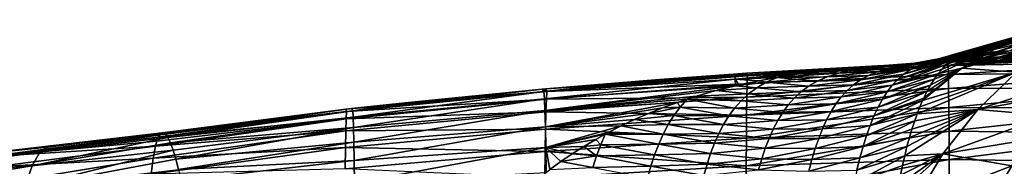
# Model space of a CAD drawing. Header units: metres. Extents: x -35 to 77, y -25 to 25.
# Tile 45 of 256: x -22.4 to 2.42, y 8.32 to 12.01. Entities that reach past the tile are written whole.
import ezdxf

# ---------------------------------------------------------------- set-up
doc = ezdxf.new("R2010")
doc.units = ezdxf.units.M
doc.layers.add('solid_500435', color=7, linetype='CONTINUOUS')

msp = doc.modelspace()

# ---------------------------------------------------------------- linework, layer by layer
at = {"layer": 'solid_500435'}
for points in [[(1.845654, 11.331412, 4.820166), (3.527111, 11.819962, 6.693257), (4.666872, 12.013771, 5.553495)], [(2.018456, 11.364085, 4.481571), (1.845654, 11.331412, 4.820166), (4.666872, 12.013771, 5.553495)], [(2.18652, 11.387934, 4.192386), (2.018456, 11.364085, 4.481571), (4.666872, 12.013771, 5.553495)], [(2.3492, 11.405666, 3.946392), (2.18652, 11.387934, 4.192386), (4.666872, 12.013771, 5.553495)], [(2.50688, 11.419229, 3.736187), (2.3492, 11.405666, 3.946392), (4.666872, 12.013771, 5.553495)], [(2.41618, 11.410891, 7.804188), (3.791218, 11.437742, 10.499901), (4.912138, 11.972836, 9.378981)], [(3.527111, 11.819962, 6.693257), (2.41618, 11.410891, 7.804188), (4.912138, 11.972836, 9.378981)], [(1.306388, 11.137444, 6.178167), (2.41618, 11.410891, 7.804188), (3.527111, 11.819962, 6.693257)], [(1.427072, 11.197276, 5.83118), (1.306388, 11.137444, 6.178167), (3.527111, 11.819962, 6.693257)], [(1.548532, 11.246483, 5.507046), (1.427072, 11.197276, 5.83118), (3.527111, 11.819962, 6.693257)], [(1.668425, 11.286012, 5.211482), (1.548532, 11.246483, 5.507046), (3.527111, 11.819962, 6.693257)], [(1.845654, 11.331412, 4.820166), (1.668425, 11.286012, 5.211482), (3.527111, 11.819962, 6.693257)], [(1.254534, 11.101568, 3.063899), (2.3492, 11.405666, 3.946392), (2.50688, 11.419229, 3.736187)], [(1.254534, 11.101568, 3.063899), (2.50688, 11.419229, 3.736187), (1.615826, 11.135151, 2.628134)], [(1.354311, 10.794007, 8.866056), (2.731538, 10.69383, 11.559581), (3.791218, 11.437742, 10.499901)], [(2.41618, 11.410891, 7.804188), (1.354311, 10.794007, 8.866056), (3.791218, 11.437742, 10.499901)], [(1.615826, 11.135151, 2.628134), (2.659645, 11.430168, 3.558005), (2.95785, 11.447548, 3.270488)], [(2.2433, 11.215434, 2.459932), (1.615826, 11.135151, 2.628134), (2.95785, 11.447548, 3.270488)], [(1.615826, 11.135151, 2.628134), (2.50688, 11.419229, 3.736187), (2.659645, 11.430168, 3.558005)], [(2.2433, 11.215434, 2.459932), (2.95785, 11.447548, 3.270488), (3.114899, 11.4558, 3.148504)], [(2.551116, 11.230621, 2.234908), (2.2433, 11.215434, 2.459932), (3.114899, 11.4558, 3.148504)], [(0.054557, 10.756449, 5.496766), (1.306388, 11.137444, 6.178167), (1.427072, 11.197276, 5.83118)], [(0.054557, 10.756449, 5.496766), (1.427072, 11.197276, 5.83118), (0.239093, 10.854077, 4.992837)], [(0.239093, 10.854077, 4.992837), (1.427072, 11.197276, 5.83118), (1.548532, 11.246483, 5.507046)], [(0.239093, 10.854077, 4.992837), (1.548532, 11.246483, 5.507046), (0.445644, 10.936278, 4.494072)], [(0.445644, 10.936278, 4.494072), (1.548532, 11.246483, 5.507046), (1.668425, 11.286012, 5.211482)], [(0.445644, 10.936278, 4.494072), (1.668425, 11.286012, 5.211482), (0.678764, 11.00398, 4.003372)], [(0.678764, 11.00398, 4.003372), (1.845654, 11.331412, 4.820166), (2.018456, 11.364085, 4.481571)], [(0.678764, 11.00398, 4.003372), (2.018456, 11.364085, 4.481571), (0.945569, 11.058542, 3.524981)], [(0.678764, 11.00398, 4.003372), (1.668425, 11.286012, 5.211482), (1.845654, 11.331412, 4.820166)], [(0.748656, 10.648405, 8.145298), (1.354311, 10.794007, 8.866056), (2.41618, 11.410891, 7.804188)], [(0.850965, 10.771641, 7.739642), (0.748656, 10.648405, 8.145298), (2.41618, 11.410891, 7.804188)], [(0.958069, 10.882355, 7.334822), (0.850965, 10.771641, 7.739642), (2.41618, 11.410891, 7.804188)], [(0.945569, 11.058542, 3.524981), (2.018456, 11.364085, 4.481571), (2.18652, 11.387934, 4.192386)], [(0.945569, 11.058542, 3.524981), (2.18652, 11.387934, 4.192386), (1.254534, 11.101568, 3.063899)], [(1.070158, 10.979934, 6.938942), (0.958069, 10.882355, 7.334822), (2.41618, 11.410891, 7.804188)], [(1.187142, 11.065367, 6.54914), (1.070158, 10.979934, 6.938942), (2.41618, 11.410891, 7.804188)], [(1.306388, 11.137444, 6.178167), (1.187142, 11.065367, 6.54914), (2.41618, 11.410891, 7.804188)], [(1.254534, 11.101568, 3.063899), (2.18652, 11.387934, 4.192386), (2.3492, 11.405666, 3.946392)], [(2.551116, 11.230621, 2.234908), (1.524402, 11.048298, 1.635121), (1.697171, 11.082444, 1.834188)], [(2.551116, 11.230621, 2.234908), (1.895217, 11.065309, 1.368273), (1.524402, 11.048298, 1.635121)], [(2.2433, 11.215434, 2.459932), (2.041956, 11.161962, 2.22986), (1.615826, 11.135151, 2.628134)], [(2.551116, 11.230621, 2.234908), (1.697171, 11.082444, 1.834188), (2.041956, 11.161962, 2.22986)], [(2.891896, 11.245771, 2.039978), (2.310661, 11.081102, 1.131133), (1.895217, 11.065309, 1.368273)], [(2.551116, 11.230621, 2.234908), (2.891896, 11.245771, 2.039978), (1.895217, 11.065309, 1.368273)], [(2.551116, 11.230621, 2.234908), (2.041956, 11.161962, 2.22986), (2.2433, 11.215434, 2.459932)], [(3.2663, 11.262053, 1.88145), (2.771508, 11.096931, 0.932777), (2.310661, 11.081102, 1.131133)], [(2.891896, 11.245771, 2.039978), (3.2663, 11.262053, 1.88145), (2.310661, 11.081102, 1.131133)], [(-4.079029, 10.66494, 0.385071), (0.432402, 10.920053, 0.364666), (1.010031, 10.94506, 0.171738)], [(-4.054575, 10.599437, -0.8346), (-4.079029, 10.66494, 0.385071), (1.010031, 10.94506, 0.171738)], [(-4.054575, 10.599437, -0.8346), (1.010031, 10.94506, 0.171738), (1.007256, 10.85803, -1.065469)], [(0.445644, 10.936278, 4.494072), (-0.507763, 10.787466, 3.17255), (-0.7714, 10.706702, 3.694811)], [(0.239093, 10.854077, 4.992837), (0.445644, 10.936278, 4.494072), (-0.7714, 10.706702, 3.694811)], [(0.678764, 11.00398, 4.003372), (-0.200363, 10.854337, 2.653069), (-0.507763, 10.787466, 3.17255)], [(0.445644, 10.936278, 4.494072), (0.678764, 11.00398, 4.003372), (-0.507763, 10.787466, 3.17255)], [(0.596625, 10.950648, 1.639912), (-0.015488, 10.89739, 0.52912), (-0.489814, 10.869447, 0.720872)], [(0.162806, 10.908265, 2.13969), (0.596625, 10.950648, 1.639912), (-0.489814, 10.869447, 0.720872)], [(-0.263731, 10.511743, 6.509971), (0.958069, 10.882355, 7.334822), (1.070158, 10.979934, 6.938942)], [(-0.263731, 10.511743, 6.509971), (1.070158, 10.979934, 6.938942), (-0.11204, 10.642551, 6.003198)], [(1.254534, 11.101568, 3.063899), (0.162806, 10.908265, 2.13969), (-0.200363, 10.854337, 2.653069)], [(0.945569, 11.058542, 3.524981), (1.254534, 11.101568, 3.063899), (-0.200363, 10.854337, 2.653069)], [(0.678764, 11.00398, 4.003372), (0.945569, 11.058542, 3.524981), (-0.200363, 10.854337, 2.653069)], [(-0.11204, 10.642551, 6.003198), (1.070158, 10.979934, 6.938942), (1.187142, 11.065367, 6.54914)], [(-0.11204, 10.642551, 6.003198), (1.187142, 11.065367, 6.54914), (0.054557, 10.756449, 5.496766)], [(1.119981, 10.983206, 1.167067), (0.804803, 10.946896, 0.800284), (-0.015488, 10.89739, 0.52912)], [(0.596625, 10.950648, 1.639912), (1.119981, 10.983206, 1.167067), (-0.015488, 10.89739, 0.52912)], [(0.804803, 10.946896, 0.800284), (0.432402, 10.920053, 0.364666), (-0.015488, 10.89739, 0.52912)], [(0.054557, 10.756449, 5.496766), (1.187142, 11.065367, 6.54914), (1.306388, 11.137444, 6.178167)], [(1.615826, 11.135151, 2.628134), (0.596625, 10.950648, 1.639912), (0.162806, 10.908265, 2.13969)], [(1.254534, 11.101568, 3.063899), (1.615826, 11.135151, 2.628134), (0.162806, 10.908265, 2.13969)], [(1.240313, 10.965167, 0.490958), (1.010031, 10.94506, 0.171738), (0.432402, 10.920053, 0.364666)], [(1.240313, 10.965167, 0.490958), (0.432402, 10.920053, 0.364666), (0.804803, 10.946896, 0.800284)], [(2.041956, 11.161962, 2.22986), (1.697171, 11.082444, 1.834188), (0.596625, 10.950648, 1.639912)], [(1.615826, 11.135151, 2.628134), (2.041956, 11.161962, 2.22986), (0.596625, 10.950648, 1.639912)], [(1.697171, 11.082444, 1.834188), (1.524402, 11.048298, 1.635121), (0.596625, 10.950648, 1.639912)], [(1.524402, 11.048298, 1.635121), (1.119981, 10.983206, 1.167067), (0.596625, 10.950648, 1.639912)], [(1.895217, 11.065309, 1.368273), (0.804803, 10.946896, 0.800284), (1.119981, 10.983206, 1.167067)], [(1.895217, 11.065309, 1.368273), (1.240313, 10.965167, 0.490958), (0.804803, 10.946896, 0.800284)], [(1.007256, 10.85803, -1.065469), (5.370884, 11.077179, -0.499941), (6.09121, 10.952591, -1.721255)], [(1.007256, 10.85803, -1.065469), (4.787203, 11.060761, -0.482395), (5.370884, 11.077179, -0.499941)], [(1.007256, 10.85803, -1.065469), (4.140933, 11.042699, -0.438853), (4.787203, 11.060761, -0.482395)], [(1.007256, 10.85803, -1.065469), (3.550125, 11.026176, -0.375818), (4.140933, 11.042699, -0.438853)], [(1.007256, 10.85803, -1.065469), (2.998927, 11.010509, -0.296326), (3.550125, 11.026176, -0.375818)], [(1.007256, 10.85803, -1.065469), (2.474842, 10.995083, -0.20114), (2.998927, 11.010509, -0.296326)], [(1.007256, 10.85803, -1.065469), (1.966117, 10.979215, -0.089679), (2.474842, 10.995083, -0.20114)], [(1.007256, 10.85803, -1.065469), (1.462597, 10.96212, 0.039422), (1.966117, 10.979215, -0.089679)], [(1.007256, 10.85803, -1.065469), (1.010031, 10.94506, 0.171738), (1.462597, 10.96212, 0.039422)], [(1.012176, 10.637272, -2.299082), (1.007256, 10.85803, -1.065469), (6.09121, 10.952591, -1.721255)], [(1.240313, 10.965167, 0.490958), (1.462597, 10.96212, 0.039422), (1.010031, 10.94506, 0.171738)], [(1.012176, 10.637272, -2.299082), (6.09121, 10.952591, -1.721255), (6.128134, 10.682059, -2.933454)], [(1.895217, 11.065309, 1.368273), (1.119981, 10.983206, 1.167067), (1.524402, 11.048298, 1.635121)], [(2.310661, 11.081102, 1.131133), (1.732137, 10.980999, 0.211209), (1.240313, 10.965167, 0.490958)], [(1.895217, 11.065309, 1.368273), (2.310661, 11.081102, 1.131133), (1.240313, 10.965167, 0.490958)], [(1.240313, 10.965167, 0.490958), (1.732137, 10.980999, 0.211209), (1.462597, 10.96212, 0.039422)], [(1.732137, 10.980999, 0.211209), (1.966117, 10.979215, -0.089679), (1.462597, 10.96212, 0.039422)], [(2.771508, 11.096931, 0.932777), (2.281124, 10.995735, -0.027098), (1.732137, 10.980999, 0.211209)], [(2.310661, 11.081102, 1.131133), (2.771508, 11.096931, 0.932777), (1.732137, 10.980999, 0.211209)], [(1.732137, 10.980999, 0.211209), (2.281124, 10.995735, -0.027098), (1.966117, 10.979215, -0.089679)], [(2.281124, 10.995735, -0.027098), (2.474842, 10.995083, -0.20114), (1.966117, 10.979215, -0.089679)], [(3.272289, 11.114056, 0.782239), (2.879411, 11.010921, -0.211578), (2.281124, 10.995735, -0.027098)], [(2.771508, 11.096931, 0.932777), (3.272289, 11.114056, 0.782239), (2.281124, 10.995735, -0.027098)], [(2.281124, 10.995735, -0.027098), (2.879411, 11.010921, -0.211578), (2.474842, 10.995083, -0.20114)], [(-4.37046, 10.611999, 1.236016), (0.432402, 10.920053, 0.364666), (-4.079029, 10.66494, 0.385071)], [(-4.37046, 10.611999, 1.236016), (-0.015488, 10.89739, 0.52912), (0.432402, 10.920053, 0.364666)], [(-4.37046, 10.611999, 1.236016), (-0.489814, 10.869447, 0.720872), (-0.015488, 10.89739, 0.52912)], [(-4.37046, 10.611999, 1.236016), (-0.998193, 10.83391, 0.946448), (-0.489814, 10.869447, 0.720872)], [(-4.37046, 10.611999, 1.236016), (-1.549746, 10.787336, 1.214175), (-0.998193, 10.83391, 0.946448)], [(-4.37046, 10.611999, 1.236016), (-2.152102, 10.724841, 1.533332), (-1.549746, 10.787336, 1.214175)], [(-4.37046, 10.611999, 1.236016), (-4.363897, 10.513569, 2.082006), (-2.152102, 10.724841, 1.533332)], [(-4.363897, 10.513569, 2.082006), (-2.807188, 10.640311, 1.91001), (-2.152102, 10.724841, 1.533332)], [(-4.062595, 10.398449, -2.039508), (1.007256, 10.85803, -1.065469), (1.012176, 10.637272, -2.299082)], [(-4.062595, 10.398449, -2.039508), (-4.054575, 10.599437, -0.8346), (1.007256, 10.85803, -1.065469)], [(-1.754806, 10.669718, 2.422598), (-2.152102, 10.724841, 1.533332), (-2.807188, 10.640311, 1.91001)], [(-1.414143, 10.750196, 1.862117), (-1.549746, 10.787336, 1.214175), (-2.152102, 10.724841, 1.533332)], [(-1.754806, 10.669718, 2.422598), (-1.414143, 10.750196, 1.862117), (-2.152102, 10.724841, 1.533332)], [(-0.7714, 10.706702, 3.694811), (-1.754806, 10.669718, 2.422598), (-2.044222, 10.574445, 2.976402)], [(-1.001224, 10.611236, 4.217118), (-0.7714, 10.706702, 3.694811), (-2.044222, 10.574445, 2.976402)], [(-0.507763, 10.787466, 3.17255), (-1.414143, 10.750196, 1.862117), (-1.754806, 10.669718, 2.422598)], [(-0.7714, 10.706702, 3.694811), (-0.507763, 10.787466, 3.17255), (-1.754806, 10.669718, 2.422598)], [(-1.007023, 10.816173, 1.296557), (-0.998193, 10.83391, 0.946448), (-1.549746, 10.787336, 1.214175)], [(-1.414143, 10.750196, 1.862117), (-1.007023, 10.816173, 1.296557), (-1.549746, 10.787336, 1.214175)], [(-0.200363, 10.854337, 2.653069), (-1.007023, 10.816173, 1.296557), (-1.414143, 10.750196, 1.862117)], [(-0.507763, 10.787466, 3.17255), (-0.200363, 10.854337, 2.653069), (-1.414143, 10.750196, 1.862117)], [(0.054557, 10.756449, 5.496766), (-1.001224, 10.611236, 4.217118), (-1.203321, 10.500513, 4.737714)], [(-0.11204, 10.642551, 6.003198), (0.054557, 10.756449, 5.496766), (-1.203321, 10.500513, 4.737714)], [(0.162806, 10.908265, 2.13969), (-0.489814, 10.869447, 0.720872), (-1.007023, 10.816173, 1.296557)], [(-0.200363, 10.854337, 2.653069), (0.162806, 10.908265, 2.13969), (-1.007023, 10.816173, 1.296557)], [(-1.007023, 10.816173, 1.296557), (-0.489814, 10.869447, 0.720872), (-0.998193, 10.83391, 0.946448)], [(0.239093, 10.854077, 4.992837), (-0.7714, 10.706702, 3.694811), (-1.001224, 10.611236, 4.217118)], [(0.054557, 10.756449, 5.496766), (0.239093, 10.854077, 4.992837), (-1.001224, 10.611236, 4.217118)], [(-0.403135, 10.363461, 7.01512), (0.850965, 10.771641, 7.739642), (0.958069, 10.882355, 7.334822)], [(-0.403135, 10.363461, 7.01512), (0.958069, 10.882355, 7.334822), (-0.263731, 10.511743, 6.509971)], [(-0.403135, 10.363461, 7.01512), (0.748656, 10.648405, 8.145298), (0.850965, 10.771641, 7.739642)], [(0.224752, 9.647956, 10.528053), (1.752445, 9.75468, 12.538674), (2.731538, 10.69383, 11.559581)], [(0.291104, 9.817778, 10.197887), (0.224752, 9.647956, 10.528053), (2.731538, 10.69383, 11.559581)], [(0.360864, 9.97989, 9.861508), (0.291104, 9.817778, 10.197887), (2.731538, 10.69383, 11.559581)], [(1.354311, 10.794007, 8.866056), (0.360864, 9.97989, 9.861508), (2.731538, 10.69383, 11.559581)], [(0.3881, 10.039282, 9.732176), (0.360864, 9.97989, 9.861508), (1.354311, 10.794007, 8.866056)], [(0.471762, 10.208515, 9.343533), (0.3881, 10.039282, 9.732176), (1.354311, 10.794007, 8.866056)], [(0.559835, 10.366724, 8.94909), (0.471762, 10.208515, 9.343533), (1.354311, 10.794007, 8.866056)], [(0.651723, 10.513502, 8.54832), (0.559835, 10.366724, 8.94909), (1.354311, 10.794007, 8.866056)], [(0.748656, 10.648405, 8.145298), (0.651723, 10.513502, 8.54832), (1.354311, 10.794007, 8.866056)], [(1.017219, 10.285687, -3.499858), (1.012176, 10.637272, -2.299082), (6.128134, 10.682059, -2.933454)], [(1.017219, 10.285687, -3.499858), (6.128134, 10.682059, -2.933454), (6.164084, 10.288333, -4.107833)], [(4.584321, 10.666838, 13.800456), (2.731538, 10.69383, 11.559581), (1.752445, 9.75468, 12.538674)], [(-9.184562, 10.206178, 1.48561), (-4.407048, 10.642982, 0.385111), (-6.270682, 10.509113, 0.381607)], [(-4.37046, 10.611999, 1.236016), (-4.407048, 10.642982, 0.385111), (-9.184562, 10.206178, 1.48561)], [(-4.37046, 10.611999, 1.236016), (-9.184562, 10.206178, 1.48561), (-4.363897, 10.513569, 2.082006)], [(-4.363897, 10.513569, 2.082006), (-9.184562, 10.206178, 1.48561), (-9.17258, 10.02596, 2.595838)], [(-9.184562, 10.206178, 1.48561), (-6.270682, 10.509113, 0.381607), (-9.136508, 10.272127, 0.363474)], [(-4.363897, 10.513569, 2.082006), (-9.17258, 10.02596, 2.595838), (-4.356762, 10.351934, 2.912963)], [(-9.136508, 10.272127, 0.363474), (-6.270682, 10.509113, 0.381607), (-4.054575, 10.599437, -0.8346)], [(-9.113343, 10.210074, -0.799739), (-9.136508, 10.272127, 0.363474), (-4.054575, 10.599437, -0.8346)], [(-9.113343, 10.210074, -0.799739), (-4.054575, 10.599437, -0.8346), (-4.062595, 10.398449, -2.039508)], [(-6.270682, 10.509113, 0.381607), (-4.407048, 10.642982, 0.385111), (-4.054575, 10.599437, -0.8346)], [(-4.407048, 10.642982, 0.385111), (-4.079029, 10.66494, 0.385071), (-4.054575, 10.599437, -0.8346)], [(-4.37046, 10.611999, 1.236016), (-4.079029, 10.66494, 0.385071), (-4.407048, 10.642982, 0.385111)], [(-4.363897, 10.513569, 2.082006), (-3.273252, 10.567907, 2.195505), (-2.807188, 10.640311, 1.91001)], [(-4.363897, 10.513569, 2.082006), (-3.303804, 10.562747, 2.21484), (-3.273252, 10.567907, 2.195505)], [(-4.363897, 10.513569, 2.082006), (-3.765985, 10.478478, 2.513352), (-3.303804, 10.562747, 2.21484)], [(-4.363897, 10.513569, 2.082006), (-4.27498, 10.370846, 2.8563), (-3.765985, 10.478478, 2.513352)], [(-4.363897, 10.513569, 2.082006), (-4.356762, 10.351934, 2.912963), (-4.27498, 10.370846, 2.8563)], [(-3.581251, 10.43881, 2.78985), (-4.27498, 10.370846, 2.8563), (-4.356762, 10.351934, 2.912963)], [(-3.819853, 10.299552, 3.349205), (-3.581251, 10.43881, 2.78985), (-4.356762, 10.351934, 2.912963)], [(-3.581251, 10.43881, 2.78985), (-3.765985, 10.478478, 2.513352), (-4.27498, 10.370846, 2.8563)], [(-4.070014, 10.067156, -3.214248), (1.012176, 10.637272, -2.299082), (1.017219, 10.285687, -3.499858)], [(-4.070014, 10.067156, -3.214248), (-4.062595, 10.398449, -2.039508), (1.012176, 10.637272, -2.299082)], [(-2.511826, 10.338605, 4.059887), (-3.581251, 10.43881, 2.78985), (-3.819853, 10.299552, 3.349205)], [(-3.581251, 10.43881, 2.78985), (-3.303804, 10.562747, 2.21484), (-3.765985, 10.478478, 2.513352)], [(-2.294145, 10.464132, 3.522369), (-3.303804, 10.562747, 2.21484), (-3.581251, 10.43881, 2.78985)], [(-2.511826, 10.338605, 4.059887), (-2.294145, 10.464132, 3.522369), (-3.581251, 10.43881, 2.78985)], [(-2.044222, 10.574445, 2.976402), (-3.273252, 10.567907, 2.195505), (-3.303804, 10.562747, 2.21484)], [(-2.294145, 10.464132, 3.522369), (-2.044222, 10.574445, 2.976402), (-3.303804, 10.562747, 2.21484)], [(-1.754806, 10.669718, 2.422598), (-2.807188, 10.640311, 1.91001), (-3.273252, 10.567907, 2.195505)], [(-2.044222, 10.574445, 2.976402), (-1.754806, 10.669718, 2.422598), (-3.273252, 10.567907, 2.195505)], [(-1.203321, 10.500513, 4.737714), (-2.294145, 10.464132, 3.522369), (-2.511826, 10.338605, 4.059887)], [(-1.383082, 10.374034, 5.255004), (-1.203321, 10.500513, 4.737714), (-2.511826, 10.338605, 4.059887)], [(-1.001224, 10.611236, 4.217118), (-2.044222, 10.574445, 2.976402), (-2.294145, 10.464132, 3.522369)], [(-1.203321, 10.500513, 4.737714), (-1.001224, 10.611236, 4.217118), (-2.294145, 10.464132, 3.522369)], [(-0.263731, 10.511743, 6.509971), (-1.383082, 10.374034, 5.255004), (-1.544422, 10.231415, 5.767713)], [(-0.403135, 10.363461, 7.01512), (-0.263731, 10.511743, 6.509971), (-1.544422, 10.231415, 5.767713)], [(-0.11204, 10.642551, 6.003198), (-1.203321, 10.500513, 4.737714), (-1.383082, 10.374034, 5.255004)], [(-0.263731, 10.511743, 6.509971), (-0.11204, 10.642551, 6.003198), (-1.383082, 10.374034, 5.255004)], [(-0.651531, 10.013435, 8.014297), (0.559835, 10.366724, 8.94909), (0.651723, 10.513502, 8.54832)], [(-0.651531, 10.013435, 8.014297), (0.651723, 10.513502, 8.54832), (-0.532065, 10.197387, 7.517001)], [(-0.532065, 10.197387, 7.517001), (0.651723, 10.513502, 8.54832), (0.748656, 10.648405, 8.145298)], [(-0.532065, 10.197387, 7.517001), (0.748656, 10.648405, 8.145298), (-0.403135, 10.363461, 7.01512)], [(4.046282, 10.162931, 14.338494), (4.584321, 10.666838, 13.800456), (1.752445, 9.75468, 12.538674)], [(-14.17835, 9.758371, 0.294239), (-14.036625, 9.774576, 0.296827), (-9.113343, 10.210074, -0.799739)], [(-14.163548, 9.699238, -0.801614), (-14.17835, 9.758371, 0.294239), (-9.113343, 10.210074, -0.799739)], [(-14.163548, 9.699238, -0.801614), (-9.113343, 10.210074, -0.799739), (-9.124928, 10.016573, -1.949346)], [(-14.036625, 9.774576, 0.296827), (-12.681133, 9.924304, 0.319727), (-9.113343, 10.210074, -0.799739)], [(-14.003882, 9.723446, 1.322644), (-9.23203, 10.26356, 0.362603), (-12.681133, 9.924304, 0.319727)], [(-9.184562, 10.206178, 1.48561), (-9.23203, 10.26356, 0.362603), (-14.003882, 9.723446, 1.322644)], [(-9.184562, 10.206178, 1.48561), (-14.003882, 9.723446, 1.322644), (-13.994349, 9.563247, 2.337554)], [(-9.17258, 10.02596, 2.595838), (-9.184562, 10.206178, 1.48561), (-13.994349, 9.563247, 2.337554)], [(-12.681133, 9.924304, 0.319727), (-9.23203, 10.26356, 0.362603), (-9.113343, 10.210074, -0.799739)], [(-9.23203, 10.26356, 0.362603), (-9.136508, 10.272127, 0.363474), (-9.113343, 10.210074, -0.799739)], [(-9.184562, 10.206178, 1.48561), (-9.136508, 10.272127, 0.363474), (-9.23203, 10.26356, 0.362603)], [(-4.356762, 10.351934, 2.912963), (-9.17258, 10.02596, 2.595838), (-9.160882, 9.728653, 3.680476)], [(-4.850388, 10.227805, 3.262451), (-4.356762, 10.351934, 2.912963), (-9.160882, 9.728653, 3.680476)], [(-5.341207, 10.086806, 3.619775), (-4.850388, 10.227805, 3.262451), (-9.160882, 9.728653, 3.680476)], [(-9.124928, 10.016573, -1.949346), (-4.062595, 10.398449, -2.039508), (-4.070014, 10.067156, -3.214248)], [(-9.124928, 10.016573, -1.949346), (-9.113343, 10.210074, -0.799739), (-4.062595, 10.398449, -2.039508)], [(-4.028703, 10.145021, 3.894244), (-4.850388, 10.227805, 3.262451), (-5.341207, 10.086806, 3.619775)], [(-3.819853, 10.299552, 3.349205), (-4.356762, 10.351934, 2.912963), (-4.850388, 10.227805, 3.262451)], [(-4.028703, 10.145021, 3.894244), (-3.819853, 10.299552, 3.349205), (-4.850388, 10.227805, 3.262451)], [(-4.076706, 9.60867, -4.343456), (1.017219, 10.285687, -3.499858), (1.022284, 9.806505, -4.652246)], [(-4.076706, 9.60867, -4.343456), (-4.070014, 10.067156, -3.214248), (1.017219, 10.285687, -3.499858)], [(-2.70371, 10.197701, 4.588412), (-3.819853, 10.299552, 3.349205), (-4.028703, 10.145021, 3.894244)], [(-2.874321, 10.0413, 5.107544), (-2.70371, 10.197701, 4.588412), (-4.028703, 10.145021, 3.894244)], [(-2.70371, 10.197701, 4.588412), (-2.511826, 10.338605, 4.059887), (-3.819853, 10.299552, 3.349205)], [(-1.544422, 10.231415, 5.767713), (-2.70371, 10.197701, 4.588412), (-2.874321, 10.0413, 5.107544)], [(-1.69068, 10.072321, 6.274685), (-1.544422, 10.231415, 5.767713), (-2.874321, 10.0413, 5.107544)], [(-1.383082, 10.374034, 5.255004), (-2.511826, 10.338605, 4.059887), (-2.70371, 10.197701, 4.588412)], [(-1.544422, 10.231415, 5.767713), (-1.383082, 10.374034, 5.255004), (-2.70371, 10.197701, 4.588412)], [(-0.532065, 10.197387, 7.517001), (-1.69068, 10.072321, 6.274685), (-1.824189, 9.896579, 6.774927)], [(-0.651531, 10.013435, 8.014297), (-0.532065, 10.197387, 7.517001), (-1.824189, 9.896579, 6.774927)], [(-0.403135, 10.363461, 7.01512), (-1.544422, 10.231415, 5.767713), (-1.69068, 10.072321, 6.274685)], [(-0.532065, 10.197387, 7.517001), (-0.403135, 10.363461, 7.01512), (-1.69068, 10.072321, 6.274685)], [(-0.865961, 9.591619, 8.989912), (0.3881, 10.039282, 9.732176), (0.471762, 10.208515, 9.343533)], [(-0.865961, 9.591619, 8.989912), (0.471762, 10.208515, 9.343533), (-0.762505, 9.811538, 8.505702)], [(-0.762505, 9.811538, 8.505702), (0.471762, 10.208515, 9.343533), (0.559835, 10.366724, 8.94909)], [(-0.762505, 9.811538, 8.505702), (0.559835, 10.366724, 8.94909), (-0.651531, 10.013435, 8.014297)], [(1.022284, 9.806505, -4.652246), (1.017219, 10.285687, -3.499858), (6.164084, 10.288333, -4.107833)], [(1.022284, 9.806505, -4.652246), (6.164084, 10.288333, -4.107833), (6.198589, 9.774988, -5.230158)], [(-14.173066, 9.515482, -1.884897), (-9.124928, 10.016573, -1.949346), (-9.135719, 9.697632, -3.070431)], [(-14.173066, 9.515482, -1.884897), (-14.163548, 9.699238, -0.801614), (-9.124928, 10.016573, -1.949346)], [(-9.17258, 10.02596, 2.595838), (-13.994349, 9.563247, 2.337554), (-13.985141, 9.298785, 3.33081)], [(-9.160882, 9.728653, 3.680476), (-9.17258, 10.02596, 2.595838), (-13.985141, 9.298785, 3.33081)], [(-5.574035, 10.01339, 3.792264), (-5.341207, 10.086806, 3.619775), (-9.160882, 9.728653, 3.680476)], [(-5.821659, 9.930381, 3.977813), (-5.574035, 10.01339, 3.792264), (-9.160882, 9.728653, 3.680476)], [(-5.821659, 9.930381, 3.977813), (-9.160882, 9.728653, 3.680476), (-9.149739, 9.316857, 4.726406)], [(-6.193705, 9.795535, 4.260618), (-5.821659, 9.930381, 3.977813), (-9.149739, 9.316857, 4.726406)], [(-9.135719, 9.697632, -3.070431), (-4.070014, 10.067156, -3.214248), (-4.076706, 9.60867, -4.343456)], [(-9.135719, 9.697632, -3.070431), (-9.124928, 10.016573, -1.949346), (-4.070014, 10.067156, -3.214248)], [(-5.751566, 9.814596, 4.321413), (-5.821659, 9.930381, 3.977813), (-6.193705, 9.795535, 4.260618)], [(-5.751566, 9.814596, 4.321413), (-5.574035, 10.01339, 3.792264), (-5.821659, 9.930381, 3.977813)], [(-4.377517, 9.790618, 4.942873), (-5.574035, 10.01339, 3.792264), (-5.751566, 9.814596, 4.321413)], [(-4.213052, 9.97534, 4.425347), (-5.341207, 10.086806, 3.619775), (-5.574035, 10.01339, 3.792264)], [(-4.377517, 9.790618, 4.942873), (-4.213052, 9.97534, 4.425347), (-5.574035, 10.01339, 3.792264)], [(-4.213052, 9.97534, 4.425347), (-4.028703, 10.145021, 3.894244), (-5.341207, 10.086806, 3.619775)], [(-3.027616, 9.869299, 5.616915), (-4.213052, 9.97534, 4.425347), (-4.377517, 9.790618, 4.942873)], [(-2.874321, 10.0413, 5.107544), (-4.028703, 10.145021, 3.894244), (-4.213052, 9.97534, 4.425347)], [(-3.027616, 9.869299, 5.616915), (-2.874321, 10.0413, 5.107544), (-4.213052, 9.97534, 4.425347)], [(-1.69068, 10.072321, 6.274685), (-2.874321, 10.0413, 5.107544), (-3.027616, 9.869299, 5.616915)], [(-1.824189, 9.896579, 6.774927), (-1.69068, 10.072321, 6.274685), (-3.027616, 9.869299, 5.616915)], [(-0.651531, 10.013435, 8.014297), (-1.824189, 9.896579, 6.774927), (-1.946277, 9.704173, 7.267602)], [(-0.762505, 9.811538, 8.505702), (-0.651531, 10.013435, 8.014297), (-1.946277, 9.704173, 7.267602)], [(-0.962828, 9.353637, 9.465629), (0.291104, 9.817778, 10.197887), (0.360864, 9.97989, 9.861508)], [(-0.962828, 9.353637, 9.465629), (0.360864, 9.97989, 9.861508), (-0.865961, 9.591619, 8.989912)], [(-0.865961, 9.591619, 8.989912), (0.360864, 9.97989, 9.861508), (0.3881, 10.039282, 9.732176)], [(3.535675, 9.604852, 14.849102), (4.046282, 10.162931, 14.338494), (1.752445, 9.75468, 12.538674)], [(-18.910614, 9.054418, -1.167727), (-14.163548, 9.699238, -0.801614), (-14.173066, 9.515482, -1.884897)], [(-18.910614, 9.054418, -1.167727), (-18.86342, 9.132826, -0.542376), (-14.163548, 9.699238, -0.801614)], [(-18.86342, 9.132826, -0.542376), (-18.806561, 9.169926, 0.169668), (-14.163548, 9.699238, -0.801614)], [(-18.806561, 9.169926, 0.169668), (-18.804846, 9.170177, 0.190249), (-14.163548, 9.699238, -0.801614)], [(-18.804846, 9.170177, 0.190249), (-14.17835, 9.758371, 0.294239), (-14.163548, 9.699238, -0.801614)], [(-18.723549, 9.132189, 1.132846), (-14.17835, 9.758371, 0.294239), (-18.804846, 9.170177, 0.190249)], [(-18.723549, 9.132189, 1.132846), (-14.036625, 9.774576, 0.296827), (-14.17835, 9.758371, 0.294239)], [(-14.003882, 9.723446, 1.322644), (-14.036625, 9.774576, 0.296827), (-18.723549, 9.132189, 1.132846)], [(-14.003882, 9.723446, 1.322644), (-18.723549, 9.132189, 1.132846), (-18.665621, 9.051641, 1.769519)], [(-13.994349, 9.563247, 2.337554), (-14.003882, 9.723446, 1.322644), (-18.665621, 9.051641, 1.769519)], [(-14.18184, 9.212637, -2.941454), (-9.135719, 9.697632, -3.070431), (-9.14548, 9.256218, -4.148444)], [(-14.18184, 9.212637, -2.941454), (-14.173066, 9.515482, -1.884897), (-9.135719, 9.697632, -3.070431)], [(-14.003882, 9.723446, 1.322644), (-12.681133, 9.924304, 0.319727), (-14.036625, 9.774576, 0.296827)], [(-9.160882, 9.728653, 3.680476), (-13.985141, 9.298785, 3.33081), (-13.976498, 8.932247, 4.291249)], [(-9.149739, 9.316857, 4.726406), (-9.160882, 9.728653, 3.680476), (-13.976498, 8.932247, 4.291249)], [(-6.553101, 9.652653, 4.5389), (-6.193705, 9.795535, 4.260618), (-9.149739, 9.316857, 4.726406)], [(-9.14548, 9.256218, -4.148444), (-9.135719, 9.697632, -3.070431), (-4.076706, 9.60867, -4.343456)], [(-5.751566, 9.814596, 4.321413), (-6.193705, 9.795535, 4.260618), (-6.553101, 9.652653, 4.5389)], [(-5.909571, 9.601684, 4.832768), (-5.751566, 9.814596, 4.321413), (-6.553101, 9.652653, 4.5389)], [(-4.525053, 9.590973, 5.447006), (-5.751566, 9.814596, 4.321413), (-5.909571, 9.601684, 4.832768)], [(-4.525053, 9.590973, 5.447006), (-4.377517, 9.790618, 4.942873), (-5.751566, 9.814596, 4.321413)], [(-3.166179, 9.681686, 6.116159), (-4.377517, 9.790618, 4.942873), (-4.525053, 9.590973, 5.447006)], [(-3.291607, 9.478517, 6.604914), (-3.166179, 9.681686, 6.116159), (-4.525053, 9.590973, 5.447006)], [(-3.166179, 9.681686, 6.116159), (-3.027616, 9.869299, 5.616915), (-4.377517, 9.790618, 4.942873)], [(-4.082599, 9.028765, -5.413023), (1.022284, 9.806505, -4.652246), (1.027254, 9.205949, -5.742202)], [(-4.082599, 9.028765, -5.413023), (-4.076706, 9.60867, -4.343456), (1.022284, 9.806505, -4.652246)], [(-1.946277, 9.704173, 7.267602), (-3.166179, 9.681686, 6.116159), (-3.291607, 9.478517, 6.604914)], [(-2.058231, 9.495094, 7.751885), (-1.946277, 9.704173, 7.267602), (-3.291607, 9.478517, 6.604914)], [(-1.824189, 9.896579, 6.774927), (-3.027616, 9.869299, 5.616915), (-3.166179, 9.681686, 6.116159)], [(-1.946277, 9.704173, 7.267602), (-1.824189, 9.896579, 6.774927), (-3.166179, 9.681686, 6.116159)], [(-0.762505, 9.811538, 8.505702), (-1.946277, 9.704173, 7.267602), (-2.058231, 9.495094, 7.751885)], [(-0.865961, 9.591619, 8.989912), (-0.762505, 9.811538, 8.505702), (-2.058231, 9.495094, 7.751885)], [(-0.962828, 9.353637, 9.465629), (0.224752, 9.647956, 10.528053), (0.291104, 9.817778, 10.197887)], [(-0.090633, 8.587564, 12.212761), (0.871813, 8.63744, 13.419306), (1.752445, 9.75468, 12.538674)], [(-0.032338, 8.820279, 11.888076), (-0.090633, 8.587564, 12.212761), (1.752445, 9.75468, 12.538674)], [(0.028968, 9.045395, 11.552579), (-0.032338, 8.820279, 11.888076), (1.752445, 9.75468, 12.538674)], [(0.093393, 9.262305, 11.206786), (0.028968, 9.045395, 11.552579), (1.752445, 9.75468, 12.538674)], [(0.16152, 9.470659, 10.851515), (0.093393, 9.262305, 11.206786), (1.752445, 9.75468, 12.538674)], [(0.224752, 9.647956, 10.528053), (0.16152, 9.470659, 10.851515), (1.752445, 9.75468, 12.538674)], [(3.535675, 9.604852, 14.849102), (1.752445, 9.75468, 12.538674), (0.871813, 8.63744, 13.419306)], [(1.027254, 9.205949, -5.742202), (1.022284, 9.806505, -4.652246), (6.198589, 9.774988, -5.230158)], [(1.027254, 9.205949, -5.742202), (6.198589, 9.774988, -5.230158), (6.231207, 9.148996, -6.288004)], [(-18.980125, 8.831371, -2.191044), (-14.173066, 9.515482, -1.884897), (-14.18184, 9.212637, -2.941454)], [(-18.980125, 8.831371, -2.191044), (-18.947859, 8.952815, -1.702911), (-14.173066, 9.515482, -1.884897)], [(-18.947859, 8.952815, -1.702911), (-18.910614, 9.054418, -1.167727), (-14.173066, 9.515482, -1.884897)], [(-13.994349, 9.563247, 2.337554), (-18.665621, 9.051641, 1.769519), (-18.601353, 8.917463, 2.442137)], [(-13.985141, 9.298785, 3.33081), (-13.994349, 9.563247, 2.337554), (-18.601353, 8.917463, 2.442137)], [(-6.901529, 9.501185, 4.813666), (-6.553101, 9.652653, 4.5389), (-9.149739, 9.316857, 4.726406)], [(-7.238779, 9.341949, 5.08325), (-6.901529, 9.501185, 4.813666), (-9.149739, 9.316857, 4.726406)], [(-9.14548, 9.256218, -4.148444), (-4.076706, 9.60867, -4.343456), (-4.082599, 9.028765, -5.413023)], [(-6.050771, 9.374518, 5.328133), (-6.901529, 9.501185, 4.813666), (-7.238779, 9.341949, 5.08325)], [(-5.909571, 9.601684, 4.832768), (-6.553101, 9.652653, 4.5389), (-6.901529, 9.501185, 4.813666)], [(-6.050771, 9.374518, 5.328133), (-5.909571, 9.601684, 4.832768), (-6.901529, 9.501185, 4.813666)], [(-4.657553, 9.376527, 5.93782), (-5.909571, 9.601684, 4.832768), (-6.050771, 9.374518, 5.328133)], [(-4.657553, 9.376527, 5.93782), (-4.525053, 9.590973, 5.447006), (-5.909571, 9.601684, 4.832768)], [(-3.291607, 9.478517, 6.604914), (-4.525053, 9.590973, 5.447006), (-4.657553, 9.376527, 5.93782)], [(-3.405476, 9.259846, 7.082815), (-3.291607, 9.478517, 6.604914), (-4.657553, 9.376527, 5.93782)], [(-2.058231, 9.495094, 7.751885), (-3.291607, 9.478517, 6.604914), (-3.405476, 9.259846, 7.082815)], [(-2.161335, 9.269336, 8.226945), (-2.058231, 9.495094, 7.751885), (-3.405476, 9.259846, 7.082815)], [(-0.865961, 9.591619, 8.989912), (-2.058231, 9.495094, 7.751885), (-2.161335, 9.269336, 8.226945)], [(-0.962828, 9.353637, 9.465629), (-0.865961, 9.591619, 8.989912), (-2.161335, 9.269336, 8.226945)], [(-1.138742, 8.824316, 10.386708), (0.093393, 9.262305, 11.206786), (0.16152, 9.470659, 10.851515)], [(-1.138742, 8.824316, 10.386708), (0.16152, 9.470659, 10.851515), (-1.053644, 9.09777, 9.931625)], [(-1.053644, 9.09777, 9.931625), (0.16152, 9.470659, 10.851515), (0.224752, 9.647956, 10.528053)], [(-1.053644, 9.09777, 9.931625), (0.224752, 9.647956, 10.528053), (-0.962828, 9.353637, 9.465629)], [(3.055221, 8.995574, 15.329556), (3.535675, 9.604852, 14.849102), (0.871813, 8.63744, 13.419306)], [(-19.03516, 8.530973, -3.091285), (-14.18184, 9.212637, -2.941454), (-14.189611, 8.793494, -3.957631)], [(-19.03516, 8.530973, -3.091285), (-18.980125, 8.831371, -2.191044), (-14.18184, 9.212637, -2.941454)], [(-13.985141, 9.298785, 3.33081), (-18.601353, 8.917463, 2.442137), (-18.53216, 8.729207, 3.119738)], [(-13.985141, 9.298785, 3.33081), (-18.53216, 8.729207, 3.119738), (-18.46455, 8.500622, 3.755224)], [(-13.976498, 8.932247, 4.291249), (-13.985141, 9.298785, 3.33081), (-18.46455, 8.500622, 3.755224)], [(-14.189611, 8.793494, -3.957631), (-9.14548, 9.256218, -4.148444), (-9.154048, 8.69785, -5.169977)], [(-14.189611, 8.793494, -3.957631), (-14.18184, 9.212637, -2.941454), (-9.14548, 9.256218, -4.148444)], [(-9.149739, 9.316857, 4.726406), (-13.976498, 8.932247, 4.291249), (-13.968629, 8.467113, 5.208268)], [(-9.139392, 8.795088, 5.721361), (-9.149739, 9.316857, 4.726406), (-13.968629, 8.467113, 5.208268)], [(-9.154048, 8.69785, -5.169977), (-9.14548, 9.256218, -4.148444), (-4.082599, 9.028765, -5.413023)], [(-7.238779, 9.341949, 5.08325), (-9.149739, 9.316857, 4.726406), (-9.139392, 8.795088, 5.721361)], [(-7.564402, 9.175391, 5.347165), (-7.238779, 9.341949, 5.08325), (-9.139392, 8.795088, 5.721361)], [(-6.177321, 9.133283, 5.807986), (-7.238779, 9.341949, 5.08325), (-7.564402, 9.175391, 5.347165)], [(-6.177321, 9.133283, 5.807986), (-6.050771, 9.374518, 5.328133), (-7.238779, 9.341949, 5.08325)], [(-4.776888, 9.147399, 6.415387), (-6.050771, 9.374518, 5.328133), (-6.177321, 9.133283, 5.807986)], [(-4.776888, 9.147399, 6.415387), (-4.657553, 9.376527, 5.93782), (-6.050771, 9.374518, 5.328133)], [(-3.405476, 9.259846, 7.082815), (-4.657553, 9.376527, 5.93782), (-4.776888, 9.147399, 6.415387)], [(-3.509362, 9.025729, 7.549501), (-3.405476, 9.259846, 7.082815), (-4.776888, 9.147399, 6.415387)], [(-4.087667, 8.335868, -6.410102), (1.027254, 9.205949, -5.742202), (1.032004, 8.492523, -6.756833)], [(-4.087667, 8.335868, -6.410102), (-4.082599, 9.028765, -5.413023), (1.027254, 9.205949, -5.742202)], [(-2.161335, 9.269336, 8.226945), (-3.405476, 9.259846, 7.082815), (-3.509362, 9.025729, 7.549501)], [(-2.256814, 9.026917, 8.69194), (-2.161335, 9.269336, 8.226945), (-3.509362, 9.025729, 7.549501)], [(-0.962828, 9.353637, 9.465629), (-2.161335, 9.269336, 8.226945), (-2.256814, 9.026917, 8.69194)], [(-1.053644, 9.09777, 9.931625), (-0.962828, 9.353637, 9.465629), (-2.256814, 9.026917, 8.69194)], [(-1.138742, 8.824316, 10.386708), (0.028968, 9.045395, 11.552579), (0.093393, 9.262305, 11.206786)], [(1.032004, 8.492523, -6.756833), (1.027254, 9.205949, -5.742202), (6.231207, 9.148996, -6.288004)], [(-23.430952, 8.631827, 0.113362), (-18.806561, 9.169926, 0.169668), (-18.86342, 9.132826, -0.542376)], [(-21.691328, 8.808815, 0.1543), (-18.806561, 9.169926, 0.169668), (-23.430952, 8.631827, 0.113362)], [(-23.239841, 8.56023, -1.112017), (-23.430952, 8.631827, 0.113362), (-18.86342, 9.132826, -0.542376)], [(-23.239841, 8.56023, -1.112017), (-18.86342, 9.132826, -0.542376), (-18.910614, 9.054418, -1.167727)], [(-23.239841, 8.56023, -1.112017), (-18.910614, 9.054418, -1.167727), (-18.947859, 8.952815, -1.702911)], [(-23.239841, 8.56023, -1.112017), (-18.947859, 8.952815, -1.702911), (-18.980125, 8.831371, -2.191044)], [(-22.091032, 8.332763, 2.859785), (-18.601353, 8.917463, 2.442137), (-18.665621, 9.051641, 1.769519)], [(-22.091032, 8.332763, 2.859785), (-18.665621, 9.051641, 1.769519), (-21.894947, 8.677097, 1.521869)], [(-21.894947, 8.677097, 1.521869), (-18.723549, 9.132189, 1.132846), (-18.804846, 9.170177, 0.190249)], [(-21.894947, 8.677097, 1.521869), (-18.804846, 9.170177, 0.190249), (-21.691328, 8.808815, 0.1543)], [(-21.894947, 8.677097, 1.521869), (-18.665621, 9.051641, 1.769519), (-18.723549, 9.132189, 1.132846)], [(-21.691328, 8.808815, 0.1543), (-18.804846, 9.170177, 0.190249), (-18.806561, 9.169926, 0.169668)], [(-9.154048, 8.69785, -5.169977), (-4.082599, 9.028765, -5.413023), (-4.087667, 8.335868, -6.410102)], [(-7.638521, 9.135594, 5.407781), (-7.564402, 9.175391, 5.347165), (-9.139392, 8.795088, 5.721361)], [(-7.878918, 9.001668, 5.605374), (-7.638521, 9.135594, 5.407781), (-9.139392, 8.795088, 5.721361)], [(-8.183213, 8.821486, 5.856815), (-7.878918, 9.001668, 5.605374), (-9.139392, 8.795088, 5.721361)], [(-7.75455, 8.867507, 5.86537), (-7.878918, 9.001668, 5.605374), (-8.183213, 8.821486, 5.856815)], [(-7.75455, 8.867507, 5.86537), (-7.638521, 9.135594, 5.407781), (-7.878918, 9.001668, 5.605374)], [(-6.291377, 8.878162, 6.272807), (-7.638521, 9.135594, 5.407781), (-7.75455, 8.867507, 5.86537)], [(-6.177321, 9.133283, 5.807986), (-7.564402, 9.175391, 5.347165), (-7.638521, 9.135594, 5.407781)], [(-6.291377, 8.878162, 6.272807), (-6.177321, 9.133283, 5.807986), (-7.638521, 9.135594, 5.407781)], [(-4.884934, 8.903708, 6.879779), (-6.177321, 9.133283, 5.807986), (-6.291377, 8.878162, 6.272807)], [(-4.884934, 8.903708, 6.879779), (-4.776888, 9.147399, 6.415387), (-6.177321, 9.133283, 5.807986)], [(-3.509362, 9.025729, 7.549501), (-4.776888, 9.147399, 6.415387), (-4.884934, 8.903708, 6.879779)], [(-3.604728, 8.776268, 8.004554), (-3.509362, 9.025729, 7.549501), (-4.884934, 8.903708, 6.879779)], [(-2.256814, 9.026917, 8.69194), (-3.509362, 9.025729, 7.549501), (-3.604728, 8.776268, 8.004554)], [(-2.345361, 8.768101, 9.145899), (-2.256814, 9.026917, 8.69194), (-3.604728, 8.776268, 8.004554)], [(-1.053644, 9.09777, 9.931625), (-2.256814, 9.026917, 8.69194), (-2.345361, 8.768101, 9.145899)], [(-1.138742, 8.824316, 10.386708), (-1.053644, 9.09777, 9.931625), (-2.345361, 8.768101, 9.145899)], [(-1.218458, 8.533577, 10.829684), (-0.032338, 8.820279, 11.888076), (0.028968, 9.045395, 11.552579)], [(-1.218458, 8.533577, 10.829684), (0.028968, 9.045395, 11.552579), (-1.138742, 8.824316, 10.386708)], [(2.607481, 8.338345, 15.777295), (3.055221, 8.995574, 15.329556), (0.871813, 8.63744, 13.419306)], [(1.032004, 8.492523, -6.756833), (6.231207, 9.148996, -6.288004), (6.261506, 8.418265, -7.269445)], [(-27.416643, 8.236185, 1.385612), (-21.691328, 8.808815, 0.1543), (-23.434704, 8.631478, 0.132681)], [(-21.894947, 8.677097, 1.521869), (-21.691328, 8.808815, 0.1543), (-27.416643, 8.236185, 1.385612)], [(-23.434704, 8.631478, 0.132681), (-21.691328, 8.808815, 0.1543), (-23.430952, 8.631827, 0.113362)], [(-23.048677, 8.312762, -2.326452), (-23.239841, 8.56023, -1.112017), (-18.980125, 8.831371, -2.191044)], [(-23.048677, 8.312762, -2.326452), (-18.980125, 8.831371, -2.191044), (-19.03516, 8.530973, -3.091285)], [(-22.278654, 7.789951, 4.114128), (-18.46455, 8.500622, 3.755224), (-18.53216, 8.729207, 3.119738)], [(-22.278654, 7.789951, 4.114128), (-18.53216, 8.729207, 3.119738), (-22.091032, 8.332763, 2.859785)], [(-22.091032, 8.332763, 2.859785), (-18.53216, 8.729207, 3.119738), (-18.601353, 8.917463, 2.442137)], [(-19.083914, 8.123101, -3.987269), (-14.189611, 8.793494, -3.957631), (-14.196206, 8.263266, -4.920822)], [(-19.083914, 8.123101, -3.987269), (-19.03516, 8.530973, -3.091285), (-14.189611, 8.793494, -3.957631)], [(-13.976498, 8.932247, 4.291249), (-18.46455, 8.500622, 3.755224), (-18.400717, 8.246429, 4.330669)], [(-13.968629, 8.467113, 5.208268), (-13.976498, 8.932247, 4.291249), (-18.400717, 8.246429, 4.330669)], [(-14.196206, 8.263266, -4.920822), (-14.189611, 8.793494, -3.957631), (-9.154048, 8.69785, -5.169977)], [(-14.196206, 8.263266, -4.920822), (-9.154048, 8.69785, -5.169977), (-9.161335, 8.030601, -6.122764)], [(-9.139392, 8.795088, 5.721361), (-13.968629, 8.467113, 5.208268), (-13.96168, 7.90939, 6.072341)], [(-9.133197, 8.170001, 6.654389), (-9.139392, 8.795088, 5.721361), (-13.96168, 7.90939, 6.072341)], [(-9.161335, 8.030601, -6.122764), (-9.154048, 8.69785, -5.169977), (-4.087667, 8.335868, -6.410102)], [(-8.477304, 8.635052, 6.101567), (-8.183213, 8.821486, 5.856815), (-9.139392, 8.795088, 5.721361)], [(-9.034107, 8.245063, 6.570155), (-9.139392, 8.795088, 5.721361), (-9.133197, 8.170001, 6.654389)], [(-8.760981, 8.442766, 6.339424), (-8.477304, 8.635052, 6.101567), (-9.139392, 8.795088, 5.721361)], [(-9.034107, 8.245063, 6.570155), (-8.760981, 8.442766, 6.339424), (-9.139392, 8.795088, 5.721361)], [(-7.860412, 8.586033, 6.306959), (-8.183213, 8.821486, 5.856815), (-8.477304, 8.635052, 6.101567)], [(-7.860412, 8.586033, 6.306959), (-7.75455, 8.867507, 5.86537), (-8.183213, 8.821486, 5.856815)], [(-6.394866, 8.609408, 6.722909), (-7.75455, 8.867507, 5.86537), (-7.860412, 8.586033, 6.306959)], [(-6.394866, 8.609408, 6.722909), (-6.291377, 8.878162, 6.272807), (-7.75455, 8.867507, 5.86537)], [(-4.983409, 8.64563, 7.330971), (-6.291377, 8.878162, 6.272807), (-6.394866, 8.609408, 6.722909)], [(-4.983409, 8.64563, 7.330971), (-4.884934, 8.903708, 6.879779), (-6.291377, 8.878162, 6.272807)], [(-3.604728, 8.776268, 8.004554), (-4.884934, 8.903708, 6.879779), (-4.983409, 8.64563, 7.330971)], [(-3.692337, 8.511831, 8.447216), (-3.604728, 8.776268, 8.004554), (-4.983409, 8.64563, 7.330971)], [(-2.345361, 8.768101, 9.145899), (-3.604728, 8.776268, 8.004554), (-3.692337, 8.511831, 8.447216)], [(-2.427398, 8.493274, 9.587779), (-2.345361, 8.768101, 9.145899), (-3.692337, 8.511831, 8.447216)], [(-1.138742, 8.824316, 10.386708), (-2.345361, 8.768101, 9.145899), (-2.427398, 8.493274, 9.587779)], [(-1.218458, 8.533577, 10.829684), (-1.138742, 8.824316, 10.386708), (-2.427398, 8.493274, 9.587779)], [(-1.293125, 8.22585, 11.259361), (-0.090633, 8.587564, 12.212761), (-0.032338, 8.820279, 11.888076)], [(-1.293125, 8.22585, 11.259361), (-0.032338, 8.820279, 11.888076), (-1.218458, 8.533577, 10.829684)], [(-21.894947, 8.677097, 1.521869), (-27.416643, 8.236185, 1.385612), (-27.612759, 7.917781, 2.658662)], [(-22.091032, 8.332763, 2.859785), (-21.894947, 8.677097, 1.521869), (-27.612759, 7.917781, 2.658662)], [(-22.862299, 7.898194, -3.48406), (-23.048677, 8.312762, -2.326452), (-19.03516, 8.530973, -3.091285)], [(-22.862299, 7.898194, -3.48406), (-19.03516, 8.530973, -3.091285), (-19.083914, 8.123101, -3.987269)], [(-22.278654, 7.789951, 4.114128), (-18.400717, 8.246429, 4.330669), (-18.46455, 8.500622, 3.755224)], [(-13.968629, 8.467113, 5.208268), (-18.400717, 8.246429, 4.330669), (-18.34094, 7.974931, 4.850482)], [(-13.96168, 7.90939, 6.072341), (-13.968629, 8.467113, 5.208268), (-18.34094, 7.974931, 4.850482)], [(-7.956153, 8.292667, 6.73229), (-8.760981, 8.442766, 6.339424), (-9.034107, 8.245063, 6.570155)], [(-7.860412, 8.586033, 6.306959), (-8.477304, 8.635052, 6.101567), (-8.760981, 8.442766, 6.339424)], [(-7.956153, 8.292667, 6.73229), (-7.860412, 8.586033, 6.306959), (-8.760981, 8.442766, 6.339424)], [(-6.488708, 8.327593, 7.157859), (-7.860412, 8.586033, 6.306959), (-7.956153, 8.292667, 6.73229)], [(-6.488708, 8.327593, 7.157859), (-6.394866, 8.609408, 6.722909), (-7.860412, 8.586033, 6.306959)], [(-5.07318, 8.373629, 7.768392), (-6.394866, 8.609408, 6.722909), (-6.488708, 8.327593, 7.157859)], [(-5.07318, 8.373629, 7.768392), (-4.983409, 8.64563, 7.330971), (-6.394866, 8.609408, 6.722909)], [(-3.692337, 8.511831, 8.447216), (-4.983409, 8.64563, 7.330971), (-5.07318, 8.373629, 7.768392)], [(-3.772684, 8.232895, 8.8766), (-3.692337, 8.511831, 8.447216), (-5.07318, 8.373629, 7.768392)], [(-4.091889, 7.538526, -7.321897), (1.032004, 8.492523, -6.756833), (1.036406, 7.674793, -7.683271)], [(-4.091889, 7.538526, -7.321897), (-4.087667, 8.335868, -6.410102), (1.032004, 8.492523, -6.756833)], [(-2.427398, 8.493274, 9.587779), (-3.692337, 8.511831, 8.447216), (-3.772684, 8.232895, 8.8766)], [(-2.503344, 8.202825, 10.016544), (-2.427398, 8.493274, 9.587779), (-3.772684, 8.232895, 8.8766)], [(-1.218458, 8.533577, 10.829684), (-2.427398, 8.493274, 9.587779), (-2.503344, 8.202825, 10.016544)], [(-1.293125, 8.22585, 11.259361), (-1.218458, 8.533577, 10.829684), (-2.503344, 8.202825, 10.016544)], [(-1.363039, 7.901479, 11.674585), (-0.145903, 8.347598, 12.526793), (-0.090633, 8.587564, 12.212761)], [(-1.363039, 7.901479, 11.674585), (-0.090633, 8.587564, 12.212761), (-1.293125, 8.22585, 11.259361)], [(-0.29609, 7.586113, 13.404388), (0.105721, 7.362506, 14.185398), (0.871813, 8.63744, 13.419306)], [(-0.248519, 7.846604, 13.122642), (-0.29609, 7.586113, 13.404388), (0.871813, 8.63744, 13.419306)], [(-0.19861, 8.10039, 12.830127), (-0.248519, 7.846604, 13.122642), (0.871813, 8.63744, 13.419306)], [(-0.145903, 8.347598, 12.526793), (-0.19861, 8.10039, 12.830127), (0.871813, 8.63744, 13.419306)], [(-0.090633, 8.587564, 12.212761), (-0.145903, 8.347598, 12.526793), (0.871813, 8.63744, 13.419306)], [(2.607481, 8.338345, 15.777295), (0.871813, 8.63744, 13.419306), (0.105721, 7.362506, 14.185398)], [(1.036406, 7.674793, -7.683271), (1.032004, 8.492523, -6.756833), (6.261506, 8.418265, -7.269445)], [(-22.091032, 8.332763, 2.859785), (-27.612759, 7.917781, 2.658662), (-27.800415, 7.410143, 3.853282)], [(-22.278654, 7.789951, 4.114128), (-22.091032, 8.332763, 2.859785), (-27.800415, 7.410143, 3.853282)], [(-9.161335, 8.030601, -6.122764), (-4.087667, 8.335868, -6.410102), (-4.091889, 7.538526, -7.321897)], [(-6.573538, 8.033373, 7.577013), (-6.488708, 8.327593, 7.157859), (-7.956153, 8.292667, 6.73229)], [(-5.154814, 8.08827, 8.191282), (-6.488708, 8.327593, 7.157859), (-6.573538, 8.033373, 7.577013)], [(-5.154814, 8.08827, 8.191282), (-5.07318, 8.373629, 7.768392), (-6.488708, 8.327593, 7.157859)], [(-3.772684, 8.232895, 8.8766), (-5.07318, 8.373629, 7.768392), (-5.154814, 8.08827, 8.191282)], [(-1.363039, 7.901479, 11.674585), (-0.19861, 8.10039, 12.830127), (-0.145903, 8.347598, 12.526793)], [(2.194842, 7.636668, 16.189934), (2.607481, 8.338345, 15.777295), (0.105721, 7.362506, 14.185398)], [(1.036406, 7.674793, -7.683271), (6.261506, 8.418265, -7.269445), (6.289052, 7.590722, -8.162577)], [(21.604986, 8.186271, 34.963554), (2.607481, 8.338345, 15.777295), (2.194842, 7.636668, 16.189934)]]:
    msp.add_3dface(points, dxfattribs=at)

doc.saveas('drawing.dxf')
